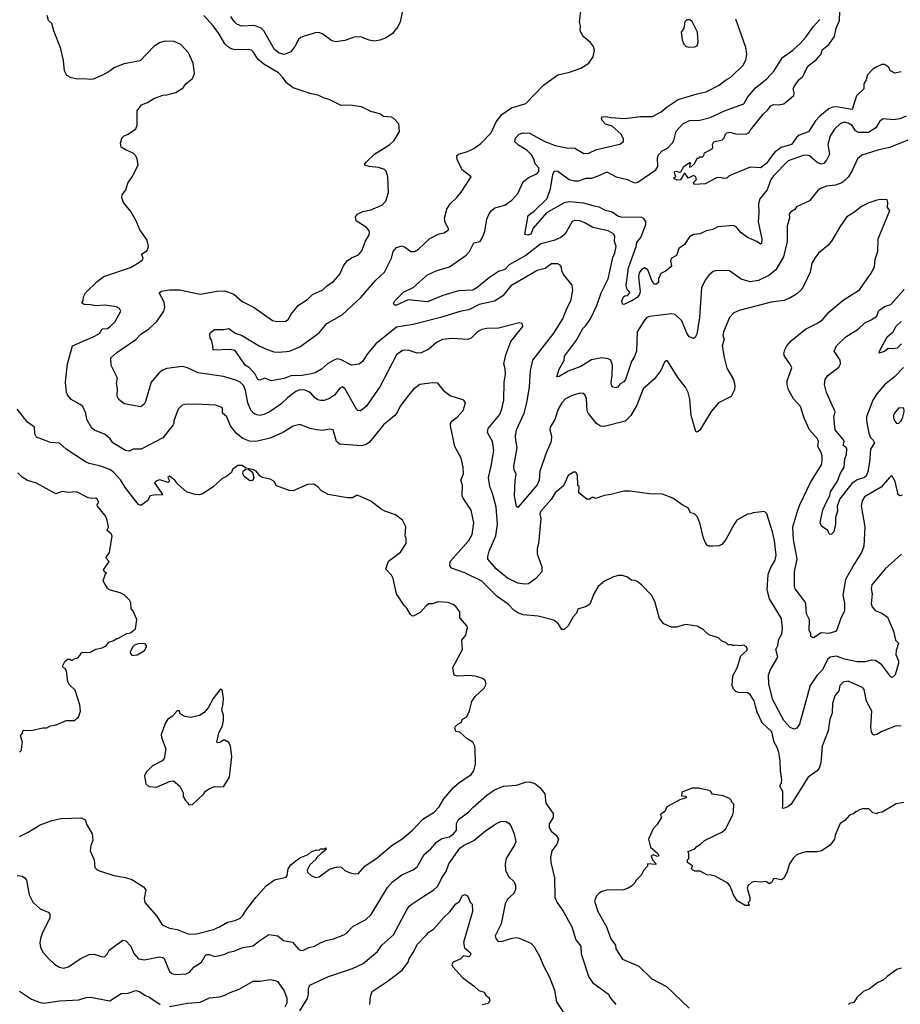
# Model space of a CAD drawing. Extents: x 1863017 to 1989460, y 394564 to 532820.
# Tile 116 of 213: x 1917436 to 1924258, y 509296 to 516922. Entities that reach past the tile are written whole.
import ezdxf

# ---------------------------------------------------------------- set-up
doc = ezdxf.new("R2010")
doc.units = 0

msp = doc.modelspace()

# ---------------------------------------------------------------- linework, layer by layer
at = {"layer": '0CON10XD'}
for points in [[(1924265, 516518), (1924215, 516508), (1924182.5, 516525), (1924167.5, 516555), (1924135.8, 516575.8), (1924115, 516574), (1924075, 516557.5), (1924045, 516538.5), (1924003.5, 516495), (1923993.6, 516455), (1923974.4, 516425.6), (1923975.8, 516385), (1923917.4, 516332.6), (1923885, 516226), (1923765, 516245.8), (1923735, 516243.4), (1923707.4, 516232.6), (1923635.6, 516174.4), (1923601.3, 516138.7), (1923547.4, 516052.6), (1923475, 516026.4), (1923455, 516008.9), (1923415, 515953.8), (1923335, 515931.8), (1923285.5, 515895), (1923261.6, 515868.4), (1923221.3, 515808.7), (1923175, 515773.6), (1923095, 515780.5), (1922963.6, 515726.4), (1922930.8, 515709.2), (1922915, 515693.3), (1922891.7, 515691.7), (1922865, 515700), (1922833.9, 515696.1), (1922745, 515650.6), (1922660, 515645), (1922655, 515660), (1922678.8, 515685), (1922673.3, 515705), (1922655, 515716), (1922613.9, 515693.9), (1922595, 515727.5), (1922585, 515732.5), (1922555, 515682.5), (1922528.3, 515678.3), (1922505, 515690), (1922505, 515700), (1922520, 515705), (1922507.5, 515735), (1922512.5, 515745), (1922525, 515748.8), (1922545, 515740), (1922557, 515743), (1922581.2, 515785), (1922625, 515816.2), (1922630, 515815), (1922625, 515780), (1922640, 515785), (1922665, 515810), (1922685, 515850), (1922695, 515850), (1922705, 515860), (1922725, 515860), (1922735, 515870), (1922740, 515890), (1922799.5, 515920.5), (1922806.2, 515933.8), (1922803.9, 515956.1), (1922813.3, 515975), (1922878.3, 515991.7), (1922894.1, 516005.9), (1922903.8, 516035), (1922913.3, 516045), (1922935, 516050), (1922985, 516038.6), (1923065, 516035.8), (1923085.7, 516044.3), (1923095, 516063.3), (1923195, 516190), (1923229.7, 516220.3), (1923255, 516255.7), (1923275, 516264.4), (1923315, 516262.9), (1923355, 516270), (1923432, 516335), (1923436, 516355), (1923429.2, 516385), (1923435.7, 516405), (1923475, 516458), (1923500.6, 516479.4), (1923544.8, 516565.2), (1923605, 516611.9), (1923635.6, 516645), (1923644.6, 516655.4), (1923652.6, 516687.4), (1923705, 516729.2), (1923747.8, 516792.2), (1923760.6, 516855), (1923786.9, 516915), (1923794.1, 517135.9)], [(1920145, 513649.2), (1920118.9, 513631.1), (1920085, 513620), (1919915, 513632.9), (1919890, 513655), (1919865, 513746.2), (1919835, 513749.2), (1919785, 513740.6), (1919735, 513744.4), (1919685, 513755.6), (1919605, 513785.8), (1919555, 513774.3), (1919473.8, 513725), (1919375, 513680.9), (1919266.2, 513653.8), (1919215, 513657.8), (1919165, 513678.9), (1919116, 513716), (1919068.1, 513775), (1919041.4, 513845), (1919007.1, 513875), (1919006, 513915), (1918955, 513935.6), (1918795, 513944.4), (1918717.7, 513942.3), (1918695, 513935.8), (1918662.5, 513905), (1918628.6, 513815), (1918630, 513795), (1918624.4, 513785), (1918545, 513684.2), (1918376.7, 513595), (1918315, 513595.8), (1918285, 513578.9), (1918255, 513586.2), (1918157.1, 513645), (1918135.4, 513675.4), (1918098.2, 513708.2), (1918015, 513741.9), (1917995, 513758.6), (1917955.6, 513825), (1917946.9, 513875), (1917924.2, 513925), (1917905, 513942.5), (1917835, 513980), (1917805.6, 514015), (1917798.2, 514035), (1917790, 514115), (1917805, 514257.5), (1917843.8, 514396.2), (1918003.9, 514466.1), (1918055, 514490), (1918075, 514526.9), (1918115, 514530.6), (1918135, 514542.5), (1918175.7, 514585), (1918218.8, 514665), (1918208.8, 514685), (1918185, 514698.6), (1918095, 514709.4), (1918025, 514704.4), (1917985, 514714), (1917936.4, 514716.4), (1917920, 514725), (1917920, 514735), (1917926.2, 514743.8), (1917929.2, 514775), (1917945.7, 514805), (1918035, 514894.2), (1918087.6, 514932.4), (1918295, 515002.5), (1918365, 515043.8), (1918390, 515065), (1918392.5, 515075), (1918380, 515105), (1918422.5, 515135), (1918432.5, 515165), (1918422.5, 515215), (1918367.5, 515295), (1918337.5, 515365), (1918296.1, 515436.1), (1918240, 515505), (1918226.7, 515545), (1918230, 515565), (1918256.7, 515605), (1918274.2, 515655.8), (1918306.7, 515705), (1918352.5, 515795), (1918346.7, 515845), (1918335, 515867.5), (1918315, 515887.5), (1918255, 515912.5), (1918222.5, 515935), (1918217.5, 515965), (1918227.5, 516005), (1918245, 516022.5), (1918276.1, 516033.9), (1918335, 516077.5), (1918346.2, 516105), (1918346.7, 516215), (1918378.3, 516261.7), (1918425, 516281.2), (1918475, 516312.5), (1918543.9, 516336.1), (1918575, 516338.8), (1918645, 516358.8), (1918702.5, 516395), (1918722.5, 516425), (1918773.8, 516465), (1918790, 516505), (1918780.8, 516585), (1918744.5, 516664.5), (1918685, 516728.6), (1918632.1, 516752.1), (1918560, 516755), (1918518.3, 516741.7), (1918475, 516714), (1918368.3, 516601.7), (1918245, 516580), (1918165, 516548), (1918135.5, 516524.5), (1918076.9, 516493.1), (1918005, 516461.2), (1917985, 516458), (1917935, 516463.8), (1917885, 516461.2), (1917835, 516471.2), (1917800.5, 516490.5), (1917783.8, 516525), (1917774.2, 516605), (1917754.3, 516695), (1917700, 516835), (1917685, 516893.3), (1917659.2, 516915), (1917649.2, 516955)], [(1924267.4, 512782.6), (1924140.2, 512669.8), (1924036.9, 512545), (1924032.2, 512515), (1924040.5, 512475), (1924033.2, 512396.8), (1924040.6, 512375), (1924064.3, 512345), (1924116.2, 512325), (1924159.2, 512295), (1924205.7, 512185), (1924220.6, 512115), (1924243.1, 512093.1), (1924225.9, 512035.9), (1924224.2, 512005), (1924244.2, 511955), (1924244.2, 511935), (1924218.3, 511848.3), (1924195, 511827.5), (1924185, 511832.5), (1924116, 511926), (1924065, 511958.5), (1924035, 511960), (1923985, 511948.1), (1923925, 511949.5), (1923825, 511969.4), (1923765, 511992.3), (1923714, 511985), (1923693.8, 511966.2), (1923654.6, 511885.4), (1923615, 511845.8), (1923560, 511765), (1923477.5, 511465), (1923457.5, 511435), (1923435, 511428), (1923405, 511440), (1923356.7, 511495), (1923271.2, 511655), (1923238.8, 511775), (1923237.1, 511845), (1923250, 511885), (1923308.1, 511985), (1923293.8, 512045), (1923310.4, 512075), (1923317.5, 512125), (1923341.5, 512165), (1923345.6, 512205), (1923337.5, 512285), (1923245, 512436), (1923227.1, 512505), (1923233.6, 512625), (1923253.5, 512675), (1923288.9, 512735), (1923295.5, 512775), (1923284.5, 512884.5), (1923268.9, 512955), (1923223.3, 513095), (1923205, 513112.5), (1923117, 513103), (1923096.4, 513093.6), (1923075, 513092.5), (1922992.5, 513045), (1922970, 513015), (1922906.7, 512895), (1922875, 512856.7), (1922855, 512846.7), (1922805, 512843.3), (1922775, 512843.3), (1922765, 512850), (1922751.2, 512865), (1922733.8, 512905), (1922706.2, 513025), (1922683.6, 513073.6), (1922662.5, 513095), (1922632.5, 513102.5), (1922615, 513140), (1922575, 513160), (1922495, 513216.7), (1922415, 513246.7), (1922315, 513250), (1922165, 513271.2), (1922115, 513270), (1922015, 513243.8), (1921965, 513237.5), (1921915, 513217.5), (1921895, 513213.3), (1921885, 513220), (1921865, 513220), (1921851.7, 513208.3), (1921828.3, 513208.3), (1921768.3, 513258.3), (1921770, 513305), (1921760, 513315), (1921757.5, 513395), (1921745, 513417.5), (1921725, 513417.5), (1921685, 513392.5), (1921647.9, 513312.1), (1921585, 513256.2), (1921552, 513205), (1921471.9, 513115), (1921465.6, 513095), (1921472.2, 513055), (1921454.1, 512864.1), (1921445.8, 512825), (1921445.8, 512785), (1921480, 512685), (1921481.2, 512645), (1921434, 512595), (1921376.3, 512553.7), (1921345, 512550.5), (1921295, 512557.3), (1921215, 512597.1), (1921127.9, 512667.9), (1921062.8, 512742.8), (1921062.2, 512765), (1921074, 512806), (1921125.4, 512925), (1921136.9, 513015), (1921126.6, 513146.6), (1921102.5, 513245), (1921076.9, 513305), (1921066.7, 513375), (1921088.9, 513465), (1921108.5, 513585), (1921097.5, 513655), (1921075.4, 513695.4), (1921060.6, 513725), (1921065.6, 513755), (1921154.3, 513865), (1921172.1, 513907.9), (1921185.5, 513975), (1921190, 514115), (1921198.9, 514175), (1921197.8, 514217.8), (1921185.6, 514255.6), (1921201.9, 514325), (1921241.3, 514428.7), (1921332.5, 514545), (1921329.3, 514569.3), (1921305, 514573.3), (1921145, 514532.9), (1921055, 514530.6), (1921015, 514521.9), (1920982.5, 514505), (1920934, 514455), (1920906.4, 514443.6), (1920785, 514453.5), (1920710, 514445), (1920665, 514420.6), (1920605, 514370.6), (1920545, 514340.6), (1920515, 514340), (1920445, 514361.5), (1920400.6, 514359.4), (1920355.6, 514325), (1920225, 514079.2), (1920118.6, 513925), (1920075, 513892), (1920055, 513896), (1920045, 513906.2), (1919954, 514065), (1919935, 514079.2), (1919915, 514068), (1919875, 514014.4), (1919835, 513987.8), (1919795, 513973.1), (1919765, 513971.9), (1919745, 513978.1), (1919719.2, 513995), (1919695.6, 514025), (1919675, 514039.5), (1919645, 514051.5), (1919605, 514054.5), (1919575, 514042.2), (1919512.9, 513995), (1919460, 513945), (1919367.3, 513882.7), (1919326.5, 513863.5), (1919297.3, 513857.3), (1919272, 513862), (1919246, 513875), (1919227.5, 513897.5), (1919203.8, 513955), (1919185, 514049.2), (1919168.3, 514088.2), (1919145, 514113.8), (1919110.1, 514130.1), (1919015, 514158.5), (1918817.7, 514187.7), (1918735, 514226.5), (1918695, 514234.4), (1918575, 514220), (1918541.7, 514208.3), (1918515, 514187.1), (1918453.3, 514115), (1918410, 513965), (1918399.4, 513945), (1918375, 513922), (1918245.6, 513945.6), (1918205, 513978.8), (1918191.1, 514005), (1918192.5, 514065), (1918186.7, 514105), (1918194.3, 514145), (1918143.6, 514243.6), (1918141.7, 514301.7), (1918188, 514345), (1918335, 514444.5), (1918375, 514485.5), (1918434.2, 514525), (1918497.1, 514585), (1918551.4, 514665), (1918558.9, 514695), (1918554.4, 514735), (1918516.7, 514805), (1918535, 514819.2), (1918595, 514828.6), (1918675, 514829.4), (1918835, 514796.7), (1918965, 514820), (1919025, 514820.8), (1919095, 514795.8), (1919159.4, 514739.4), (1919252.4, 514692.4), (1919395, 514592.2), (1919425.6, 514584.4), (1919495, 514586.9), (1919515, 514600), (1919538.5, 514641.5), (1919595, 514710), (1919665, 514754.3), (1919705, 514792.9), (1919785, 514829.2), (1919815, 514860), (1919868, 514895), (1919915, 514951.2), (1919943.1, 515015), (1919972, 515055), (1920005, 515077.5), (1920060.7, 515099.3), (1920087.4, 515132.6), (1920115, 515206.7), (1920142.5, 515255), (1920146, 515275), (1920141.2, 515291.2), (1920122.7, 515312.7), (1920042.5, 515365), (1920037.5, 515395), (1920053.9, 515416.1), (1920094.1, 515435.9), (1920155, 515448), (1920240, 515485), (1920271.2, 515515), (1920293.6, 515583.6), (1920288.8, 515705), (1920275, 515747.5), (1920260.7, 515760.7), (1920215, 515776.7), (1920143.6, 515783.6), (1920110, 515795), (1920110, 515805), (1920120.7, 515819.3), (1920188.3, 515881.7), (1920225, 515906.7), (1920302.5, 515955), (1920337.5, 515985), (1920377.5, 516055), (1920372.5, 516115), (1920335, 516157.5), (1920315, 516167.5), (1920255, 516172.5), (1920225, 516192.5), (1920155, 516210), (1920085, 516246.7), (1919995, 516260), (1919925, 516256.7), (1919833.9, 516303.9), (1919795, 516313.8), (1919754.1, 516334.1), (1919685, 516350.8), (1919553.3, 516395), (1919501.7, 516431.7), (1919473.8, 516475), (1919440.3, 516510.3), (1919327.4, 516577.4), (1919282.3, 516612.3), (1919245, 516673.8), (1919231.2, 516685), (1919205, 516690.6), (1919105, 516688.9), (1919075, 516695.6), (1919045, 516712.9), (1919024.4, 516735), (1918978.6, 516815), (1918935.8, 516875), (1918863.3, 516955)], [(1921832.1, 513892.1), (1921825.9, 513985.9), (1921819.5, 514009.5), (1921805, 514026.2), (1921775, 514028.8), (1921715, 514010.8), (1921665, 513985.8), (1921635, 513954.2), (1921607.8, 513905), (1921581.1, 513825), (1921546.4, 513765), (1921542.7, 513745), (1921554.5, 513695), (1921553.5, 513655), (1921516.7, 513573.3), (1921465.6, 513425), (1921459.6, 513355), (1921445, 513318.8), (1921295, 513143.3), (1921285, 513152.5), (1921268.5, 513235), (1921273.5, 513355), (1921283, 513403), (1921267.3, 513435), (1921263.2, 513465), (1921289.2, 513605), (1921280, 513665), (1921276.7, 513695), (1921284.4, 513744.4), (1921343.8, 513875), (1921363.6, 513955), (1921386.4, 514075), (1921393.5, 514205), (1921412.2, 514285), (1921572.9, 514495), (1921644.5, 514605), (1921674.5, 514685), (1921705.6, 514745), (1921720.8, 514825), (1921715.9, 514865.9), (1921651.2, 514945), (1921636.2, 514975), (1921633.3, 515005), (1921621.7, 515021.7), (1921605, 515031.2), (1921555, 515030), (1921506, 514994), (1921445, 514978.2), (1921405, 514955.4), (1921240.9, 514859.1), (1921177.9, 514782.1), (1921115, 514740.9), (1920994.7, 514715.3), (1920915, 514674.5), (1920855, 514664.5), (1920696.7, 514615), (1920485, 514561.1), (1920355, 514539.5), (1920195, 514412.2), (1920127.7, 514332.3), (1920095, 514276), (1920065, 514252.5), (1920005, 514245.7), (1919927, 514287), (1919895, 514294.5), (1919875, 514288.5), (1919820.8, 514255), (1919774.6, 514215.4), (1919725, 514187.8), (1919695, 514178.5), (1919623.8, 514166.2), (1919536.1, 514163.9), (1919485, 514141.9), (1919385, 514124.3), (1919335, 514146), (1919295, 514128.5), (1919279.4, 514135), (1919260.9, 514175), (1919215, 514225.4), (1919181.5, 514245), (1919105, 514359.2), (1919065, 514367.1), (1918933.3, 514363.3), (1918932.5, 514395), (1918921.7, 514441.7), (1918912.5, 514455), (1918910, 514485), (1918915, 514500), (1918945, 514521.2), (1919015, 514521.9), (1919055, 514529.4), (1919106.2, 514495), (1919155, 514478.6), (1919285, 514397.8), (1919333.8, 514375), (1919405, 514348.5), (1919445, 514345.5), (1919525.4, 514354.6), (1919605, 514388.9), (1919755, 514495.8), (1919815, 514567.5), (1919935, 514635.7), (1920079.8, 514770.2), (1920195.5, 514904.5), (1920261.4, 514965), (1920315.8, 515075), (1920330, 515125), (1920355, 515157.5), (1920395, 515171.2), (1920425, 515158), (1920465, 515126), (1920495, 515127.1), (1920525.5, 515144.5), (1920612, 515228), (1920685, 515263.1), (1920725, 515270), (1920757.5, 515295), (1920757.5, 515305), (1920731.7, 515351.7), (1920726.9, 515385), (1920744.4, 515455), (1920769.4, 515495), (1920823.1, 515545), (1920855.3, 515584.7), (1920932.5, 515705), (1920866.4, 515756.4), (1920825.7, 515835.7), (1920821.4, 515868.6), (1920835, 515880), (1920905, 515901.4), (1920953.8, 515925), (1921007, 515963), (1921088.1, 516045), (1921128.3, 516131.7), (1921172.2, 516187.8), (1921245, 516240), (1921357.3, 516272.7), (1921493.8, 516415), (1921604.2, 516495.8), (1921695, 516514.3), (1921783.3, 516545), (1921844.2, 516585.8), (1921878.8, 516635), (1921890, 516685), (1921880, 516715), (1921856.7, 516745), (1921802.3, 516792.3), (1921777.5, 516835), (1921780, 516875), (1921773.3, 516905), (1921786.7, 517005)], [(1920407.5, 517015), (1920382.9, 516905), (1920364.3, 516865), (1920322.9, 516815), (1920275, 516780), (1920227, 516763), (1920185, 516756.5), (1920143.7, 516763.7), (1920085, 516785.7), (1920035, 516789.2), (1919955, 516760.8), (1919885, 516749.4), (1919855, 516757.1), (1919785, 516810), (1919760.9, 516820.9), (1919735, 516821.1), (1919640, 516795), (1919615, 516784.4), (1919595, 516767.5), (1919567.3, 516712.7), (1919535, 516672.2), (1919485, 516652.9), (1919445, 516661.8), (1919410.5, 516690.5), (1919326.8, 516835), (1919306.2, 516856.2), (1919255, 516875.4), (1919155, 516870.9), (1919118.2, 516888.2), (1919098.2, 516908.2), (1919072.1, 516945)], [(1924325, 515990.6), (1924175, 515931.1), (1924085, 515911.1), (1923958.9, 515871.1), (1923925.6, 515844.4), (1923886.1, 515753.9), (1923856.9, 515705), (1923831.9, 515678.1), (1923805, 515658.5), (1923755, 515638.8), (1923685, 515633.3), (1923640, 515615), (1923616.2, 515595), (1923555, 515518.8), (1923455, 515472.5), (1923439.7, 515450.3), (1923408.3, 515431.7), (1923396.7, 515415), (1923400.8, 515385), (1923382.5, 515325), (1923382.2, 515205), (1923354.4, 515085), (1923294.7, 514985.3), (1923240.6, 514939.4), (1923158.5, 514901.5), (1923095, 514891.5), (1923025, 514910.9), (1922935, 514977.8), (1922835, 514979.4), (1922807.9, 514972.1), (1922776.2, 514945), (1922746, 514905), (1922717.5, 514845), (1922703.3, 514615), (1922680.5, 514485), (1922669.8, 514460.2), (1922655, 514451.9), (1922621.9, 514465), (1922603.8, 514495), (1922565, 514590), (1922515, 514638.1), (1922485, 514643.1), (1922315, 514623.3), (1922295, 514614.3), (1922275.4, 514594.6), (1922219.6, 514505), (1922214.5, 514355), (1922198, 514312), (1922174.4, 514275), (1922128.2, 514135), (1922115, 514117.3), (1922087.9, 514102.1), (1922067.5, 514075), (1922055, 514069.4), (1922031.2, 514075), (1922020.5, 514090.5), (1922017.5, 514115), (1922026.8, 514165), (1922027.3, 514245), (1922015, 514284), (1921995, 514294.5), (1921945, 514301.9), (1921865, 514286.9), (1921783.8, 514235), (1921685, 514199.6), (1921615, 514156.9), (1921597.5, 514155), (1921614.2, 514215.8), (1921655, 514282.5), (1921656, 514315), (1921750.2, 514439.8), (1921799.2, 514530.8), (1921823.3, 514555), (1921857.5, 514605), (1921907.6, 514707.6), (1921941.5, 514805), (1921994.6, 514915), (1922030.2, 515079.8), (1922045.5, 515115), (1922056.2, 515165), (1922043.5, 515205), (1922047.3, 515245), (1922035, 515263.1), (1921995, 515286.5), (1921875, 515312.2), (1921815, 515348.9), (1921775, 515364.4), (1921735, 515366.7), (1921715, 515357.5), (1921670.6, 515275), (1921655, 515254.4), (1921627.5, 515235), (1921575, 515211.2), (1921474.3, 515185), (1921355.6, 515095), (1921226.8, 515023.2), (1921195, 514988), (1921145, 514970.4), (1921075.3, 514924.7), (1920978.5, 514845), (1920945, 514826.9), (1920835, 514822.5), (1920713.4, 514786.6), (1920595, 514737.6), (1920445, 514751.1), (1920355, 514710.4), (1920341.3, 514711.3), (1920331.1, 514721.1), (1920341.2, 514745), (1920408.4, 514811.6), (1920485, 514847.5), (1920595.5, 514944.5), (1920662.4, 514977.6), (1920765, 515008.6), (1920895, 515097.5), (1920921.1, 515125), (1920955, 515192.5), (1921002.5, 515205), (1921021.8, 515235), (1921038.8, 515285), (1921055, 515377.5), (1921071.7, 515418.3), (1921090, 515445), (1921117.5, 515465), (1921195, 515485.5), (1921247.4, 515522.6), (1921295.3, 515574.7), (1921335, 515665.8), (1921375, 515696.9), (1921445, 515730.5), (1921457.2, 515745), (1921457.3, 515775), (1921429.5, 515805), (1921418.8, 515845), (1921401.5, 515875), (1921365, 515912.3), (1921299.1, 515949.1), (1921272.9, 515975), (1921275.7, 516005), (1921305.3, 516034.7), (1921335, 516046.2), (1921385, 516042.5), (1921505, 515978.8), (1921585, 515947.5), (1921675, 515929.5), (1921736.3, 515926.3), (1921805, 515886.5), (1921845, 515886.7), (1921904, 515915), (1922085, 515956.7), (1922113, 515977), (1922113.3, 515995), (1922096.7, 516035), (1922026.1, 516096.1), (1921975, 516113.3), (1921952.5, 516135), (1921942.5, 516155), (1921945, 516170), (1921975, 516172.5), (1922015, 516163.3), (1922125, 516156.2), (1922245, 516172), (1922338.3, 516171.7), (1922405, 516207.5), (1922452.4, 516247.6), (1922537, 516303), (1922685, 516347.8), (1922755, 516361.9), (1922856, 516415), (1922905, 516454.3), (1922945, 516476), (1923041.3, 516568.7), (1923061.2, 516608.8), (1923068, 516655), (1923062, 516705), (1923028.8, 516801.2), (1922984.2, 516925)], [(1924302.5, 516175), (1924255, 516154.5), (1924205, 516146.7), (1924125, 516152.5), (1924099.2, 516135), (1924067.5, 516085), (1924011.1, 516048.9), (1923935, 516046.7), (1923911.9, 516061.9), (1923885, 516102.3), (1923855, 516121.1), (1923825, 516128.2), (1923795, 516118.2), (1923747.8, 516075), (1923715, 516022.5), (1923696.1, 515955), (1923709.4, 515880.6), (1923687.3, 515832.7), (1923665, 515808.2), (1923645, 515803.9), (1923615, 515814.5), (1923555, 515866.9), (1923535, 515873.3), (1923505, 515868.5), (1923389.2, 515829.2), (1923275, 515713.3), (1923254.2, 515685), (1923225.6, 515604.4), (1923168.5, 515535), (1923158.8, 515495), (1923162.3, 515425), (1923155.9, 515355.9), (1923185.5, 515225), (1923183, 515187), (1923175, 515182.5), (1923147.5, 515205), (1923074.5, 515234.5), (1923025, 515271.2), (1922986.8, 515316.8), (1922965, 515328), (1922845, 515317.5), (1922805, 515295.8), (1922755, 515286.9), (1922707, 515263), (1922655, 515258.1), (1922625, 515240.6), (1922585, 515179.5), (1922541.1, 515148.9), (1922524.2, 515095.8), (1922484.4, 515075), (1922477.5, 515055), (1922485.6, 515015), (1922481.2, 515008.8), (1922445, 514977.3), (1922403, 514957), (1922385.5, 514915), (1922384.3, 514885), (1922365, 514870.8), (1922355, 514874.2), (1922332.5, 514902.5), (1922302.5, 514985), (1922275, 514999.4), (1922255, 514989.4), (1922235, 514961.2), (1922228.9, 514928.9), (1922243.1, 514815), (1922235, 514788.8), (1922219.1, 514770.9), (1922178.6, 514745), (1922115, 514715.8), (1922105, 514718.8), (1922100.5, 514745), (1922113.3, 514775), (1922125, 514784.2), (1922145.7, 514784.3), (1922163.8, 514805), (1922161.2, 514815), (1922142.9, 514832.9), (1922134.6, 514864.6), (1922151.5, 514998.5), (1922212.8, 515165), (1922216.4, 515195), (1922248.1, 515235), (1922285.6, 515335), (1922285.7, 515355), (1922271.8, 515381.8), (1922255, 515390.5), (1922095, 515393.4), (1922070.7, 515400.7), (1922025, 515430.6), (1921975, 515443.7), (1921925, 515470.4), (1921885, 515476.3), (1921805, 515501), (1921695, 515509.7), (1921655, 515502.5), (1921518, 515425), (1921412.7, 515307.3), (1921395, 515260), (1921373.2, 515253.2), (1921348.3, 515258.3), (1921374.3, 515405.7), (1921421.2, 515438.8), (1921522.7, 515537.3), (1921547.3, 515612.7), (1921565, 515722.5), (1921579.5, 515750.5), (1921605, 515747.5), (1921693.8, 515685), (1921735, 515674.6), (1921765, 515674.7), (1921825, 515694.7), (1921865, 515695.3), (1921925, 515715.9), (1921985, 515743.1), (1922056.2, 515705), (1922144.1, 515684.1), (1922185, 515662.9), (1922205, 515659.2), (1922225, 515663.8), (1922365, 515758.1), (1922378.7, 515785), (1922377.5, 515852.5), (1922384, 515876), (1922413.7, 515906.3), (1922455, 515926), (1922492.8, 515967.2), (1922503.1, 515986.9), (1922521.1, 516058.9), (1922572.9, 516115), (1922625, 516139.6), (1922705, 516144.6), (1922785, 516163.6), (1922895, 516216.4), (1923045, 516271.2), (1923076.7, 516325), (1923135, 516393.3), (1923225, 516464.4), (1923277.9, 516522.1), (1923345, 516630), (1923425, 516685.5), (1923485, 516739.4), (1923525.6, 516785), (1923582.2, 516865), (1923635, 516922.5)], [(1922625, 516707.5), (1922665, 516712.5), (1922685, 516720), (1922693, 516747), (1922686.7, 516825), (1922646.4, 516906.4), (1922625, 516920), (1922605, 516920), (1922590, 516905), (1922580, 516855), (1922560, 516825), (1922567.5, 516765), (1922581.7, 516731.7), (1922600, 516715), (1922625, 516707.5)], [(1924275, 513238.8), (1924255, 513233.3), (1924241.2, 513245), (1924218.6, 513345), (1924195, 513387.5), (1924185, 513386.7), (1924175, 513376.7), (1924109.5, 513300.5), (1923980.5, 513225), (1923963.8, 513195), (1923955.6, 513155.6), (1923982.7, 512992.7), (1923974.4, 512845), (1923957.8, 512795), (1923901.8, 512705), (1923833.5, 512585), (1923813.3, 512465), (1923826.7, 512405), (1923825.8, 512344.2), (1923795, 512280), (1923767.5, 512195), (1923755, 512183.3), (1923705, 512168.6), (1923645, 512173.5), (1923585, 512134.2), (1923565, 512143.3), (1923563.8, 512165), (1923552.4, 512192.4), (1923553.6, 512273.6), (1923531.2, 512321.2), (1923526.3, 512396.3), (1923518.6, 512415), (1923444.2, 512515), (1923438.6, 512535), (1923438.5, 512645), (1923460, 512745), (1923431.1, 512895), (1923424.5, 512995), (1923465, 513123.3), (1923478.9, 513165), (1923563.3, 513336.7), (1923646.9, 513475), (1923653.3, 513505), (1923651.5, 513545), (1923643.1, 513575), (1923618.9, 513615), (1923623.3, 513655), (1923617.1, 513675), (1923555.5, 513745), (1923513.2, 513835), (1923485.6, 513925), (1923430.5, 513985), (1923390.8, 514055), (1923380.4, 514095), (1923382.7, 514125), (1923418, 514225), (1923408.1, 514248.1), (1923360, 514315), (1923356.7, 514335), (1923364.1, 514365.9), (1923380, 514395), (1923415, 514436.7), (1923523.8, 514525), (1923611.4, 514568.6), (1923655, 514597.5), (1923703.1, 514656.9), (1923815, 514748.6), (1923940.9, 514829.1), (1924036.7, 514965), (1924059.3, 515010.7), (1924063.6, 515066.4), (1924083, 515127), (1924086.7, 515225), (1924177.5, 515445), (1924158.3, 515468.3), (1924162.5, 515505), (1924155, 515527.5), (1924105, 515530), (1924075, 515523.3), (1924015, 515503.8), (1923957.5, 515475), (1923895.5, 515424.5), (1923843.8, 515395), (1923794.5, 515325.5), (1923725, 515206.2), (1923696.6, 515173.4), (1923625, 515113.8), (1923596, 515075), (1923572.9, 515035), (1923558.6, 514965), (1923516.8, 514873.2), (1923494.3, 514835.7), (1923455, 514795.8), (1923397.9, 514762.1), (1923355, 514745.8), (1923257, 514733), (1923009.5, 514670.5), (1922969.5, 514650.5), (1922936, 514615), (1922889.4, 514505), (1922884.4, 514475), (1922894.5, 514445), (1922878.9, 514395), (1922893.1, 514305), (1922915, 514222.5), (1922965.8, 514135), (1922975.8, 514085.8), (1922974.2, 514055), (1922947.6, 514002.4), (1922850, 513955), (1922792.5, 513887.5), (1922705, 513743.3), (1922685, 513727.5), (1922675, 513732.5), (1922638.9, 513855), (1922627.9, 513982.1), (1922613.3, 514035), (1922594.3, 514075), (1922535, 514151.2), (1922455, 514280), (1922445, 514280), (1922431.7, 514268.3), (1922402, 514205), (1922352, 514138), (1922265, 514062), (1922215.6, 513935), (1922170, 513855), (1922127, 513813), (1921965, 513771.1), (1921935, 513774.4), (1921904.7, 513794.7), (1921841.1, 513871.1), (1921832.1, 513892.1)], [(1924282.1, 514227.9), (1924213.9, 514156.1), (1924135.9, 514094.1), (1924075.7, 514025), (1924045, 513975.8), (1923995.5, 513845), (1923995.5, 513815), (1924015, 513720), (1924028.1, 513685), (1924047.8, 513665), (1924057.3, 513645), (1924028.1, 513595), (1924020, 513495), (1924007, 513423), (1923993.5, 513386.5), (1923980, 513375), (1923925, 513358.1), (1923881.7, 513328.3), (1923790.4, 513209.6), (1923769.6, 513155), (1923770.8, 513115), (1923755.5, 513065), (1923756.9, 513015), (1923742, 512955), (1923725, 512936.7), (1923710, 512935), (1923696.7, 512965), (1923648.3, 512998.3), (1923636, 513025), (1923658.2, 513125), (1923691.8, 513198.2), (1923710.9, 513235), (1923718.2, 513265), (1923771.2, 513348.8), (1923792.1, 513405), (1923823.3, 513455), (1923828.7, 513521.3), (1923840.3, 513555), (1923844.6, 513594.6), (1923838.4, 513608.4), (1923815.8, 513625), (1923822, 513655), (1923816.9, 513666.9), (1923752.8, 513745), (1923743.5, 513845), (1923753.3, 513885), (1923687.3, 514035), (1923672, 514095), (1923676, 514135), (1923696.2, 514165), (1923780.7, 514229.3), (1923795.7, 514255), (1923792, 514285), (1923746, 514355), (1923764.2, 514395), (1923836, 514465), (1923932, 514525), (1923982, 514575), (1924032.2, 514597.8), (1924075, 514625.7), (1924089.3, 514665), (1924098.9, 514675), (1924135, 514700.3), (1924185, 514715.7), (1924288.6, 514831.4)], [(1924268.2, 514411.8), (1924235, 514377.8), (1924195, 514371.2), (1924165, 514376), (1924135, 514351.2), (1924095, 514340), (1924096.7, 514355), (1924155, 514465.6), (1924202.7, 514505), (1924225, 514547.3), (1924265, 514583.8)], [(1924265, 511449.5), (1924225, 511452.2), (1924115, 511408.9), (1924075, 511384.3), (1924055, 511381.2), (1924045, 511386.2), (1924034.4, 511404.4), (1924030, 511445), (1924036.5, 511565), (1923996.4, 511645), (1923977.1, 511735), (1923965, 511749.2), (1923855, 511798), (1923815, 511790), (1923790, 511765), (1923782.2, 511725), (1923751.9, 511685), (1923732.2, 511625), (1923729.4, 511550.6), (1923711.9, 511505), (1923698.9, 511415), (1923651.5, 511295), (1923642.2, 511165), (1923630, 511125), (1923615, 511104.3), (1923543.1, 511055), (1923413.1, 510846.9), (1923386.2, 510825), (1923351.7, 510811.7), (1923344.2, 510815), (1923349.2, 510835), (1923346.9, 510945), (1923324.4, 510985), (1923338.9, 511015), (1923341.1, 511035), (1923330.5, 511105), (1923328.2, 511185), (1923316.5, 511246.5), (1923304.6, 511285), (1923282, 511325), (1923263.2, 511405), (1923188.2, 511475), (1923148, 511558), (1923135.5, 511605), (1923125, 511646.2), (1923093.8, 511695), (1923075, 511708), (1923005, 511710.8), (1922985, 511718), (1922966.8, 511736.8), (1922955.7, 511765), (1922960.7, 511839.3), (1922995, 511901.2), (1923023.3, 511995), (1923070, 512035), (1923073.3, 512045), (1923065, 512067.5), (1923045, 512077.5), (1923015, 512072.5), (1922975, 512077.5), (1922962.5, 512072.5), (1922955, 512080), (1922925, 512080), (1922907, 512097), (1922875, 512107.5), (1922850, 512135), (1922775, 512157.5), (1922732.5, 512195), (1922685, 512223.3), (1922595, 512237.5), (1922523, 512217), (1922485, 512217.5), (1922425, 512242.5), (1922393.3, 512285), (1922356.2, 512415), (1922330, 512465), (1922253.3, 512545), (1922220.5, 512570.5), (1922205, 512578), (1922175, 512580), (1922145, 512603.3), (1922105, 512616.7), (1922075, 512616.7), (1922035, 512606.7), (1921966.4, 512573.6), (1921917, 512533), (1921883.3, 512475), (1921873.8, 512446.2), (1921853.9, 512396.1), (1921823.9, 512376.1), (1921760, 512355), (1921748.8, 512325), (1921723, 512297), (1921685, 512227.5), (1921655, 512200), (1921635, 512197.5), (1921606.7, 512245), (1921575, 512271.2), (1921453, 512303), (1921335, 512312.9), (1921295, 512327.1), (1921265, 512347.5), (1921220, 512395), (1921135, 512453.1), (1921015, 512572.5), (1920885, 512637.5), (1920781.2, 512675), (1920767.1, 512695), (1920770.6, 512725), (1920915, 512889.2), (1920940.6, 512935), (1920953.3, 513025), (1920933.6, 513123.6), (1920871.9, 513215), (1920864.6, 513234.6), (1920867.4, 513317.4), (1920854.5, 513355), (1920874.4, 513405), (1920872.2, 513455), (1920855.8, 513525), (1920808, 513615), (1920773.8, 513775), (1920773.8, 513795), (1920786.1, 513813.9), (1920825.7, 513844.3), (1920871.2, 513895), (1920890, 513955), (1920877.5, 513975), (1920769.5, 514009.5), (1920730.5, 514040.5), (1920675, 514106.7), (1920635, 514110), (1920535, 514096.2), (1920483.4, 514056.6), (1920450, 514015), (1920382.8, 513927.2), (1920361.3, 513878.7), (1920342.5, 513855), (1920252.9, 513785), (1920145, 513649.2)], [(1919770, 510465), (1919737, 510433), (1919726.4, 510413.6), (1919682.5, 510375), (1919662.5, 510335), (1919665, 510320), (1919695, 510292.5), (1919728.3, 510278.3), (1919755, 510282.5), (1919836.4, 510343.6), (1919895, 510360), (1919925, 510357.5), (1919955, 510332.5), (1919995, 510313.3), (1920035, 510306.7), (1920060.7, 510309.3), (1920110, 510365), (1920205, 510430), (1920320.7, 510529.3), (1920395, 510576), (1920478.8, 510645), (1920559.5, 510730.5), (1920646, 510785), (1920684.2, 510825), (1920721.7, 510888.3), (1920796.2, 510975), (1920838.5, 511011.5), (1920933.2, 511076.8), (1920954, 511105), (1920968, 511155), (1920964, 511274), (1920962, 511295), (1920945, 511326.2), (1920902.7, 511352.7), (1920845, 511402.5), (1920815, 511410), (1920807.5, 511435), (1920810, 511445), (1920830, 511465), (1920855, 511477.5), (1920867.5, 511505), (1920898.8, 511521.2), (1920921.7, 511568.3), (1920938.8, 511641.2), (1920965, 511678.8), (1921035, 511743.3), (1921050, 511775), (1921042.5, 511805), (1921025, 511818), (1920975, 511835.7), (1920925, 511841.4), (1920826.4, 511836.4), (1920802.5, 511845), (1920792, 511905), (1920866.7, 512045), (1920862, 512115), (1920892, 512155), (1920906.2, 512215), (1920903.3, 512225), (1920845, 512290), (1920846.2, 512335), (1920815.8, 512375.8), (1920795, 512393.3), (1920755, 512408.8), (1920675, 512413.8), (1920635, 512398.8), (1920605, 512396.7), (1920587.5, 512385), (1920539.3, 512330.7), (1920485, 512303.3), (1920473.9, 512303.9), (1920462.5, 512315), (1920434, 512364), (1920414.2, 512384.2), (1920356, 512475), (1920330, 512595), (1920315, 512620), (1920273.3, 512665), (1920291.7, 512728.3), (1920385, 512797.5), (1920430, 512865), (1920430, 512905), (1920422.5, 512925), (1920427, 512993), (1920402.5, 513045), (1920346.1, 513086.1), (1920264.1, 513114.1), (1920235, 513130), (1920155, 513193.3), (1920057, 513237), (1920045, 513237.5), (1920015, 513217.5), (1919975, 513217.5), (1919825, 513243.8), (1919773.2, 513273.2), (1919744.2, 513304.2), (1919715, 513323.8), (1919665, 513321.2), (1919555, 513273.8), (1919524.1, 513274.1), (1919425, 513312.5), (1919405, 513347.5), (1919375, 513362.5), (1919315, 513376.7), (1919295, 513390), (1919267.5, 513425), (1919245.9, 513435.9), (1919200, 513445), (1919238.3, 513418.3), (1919245.7, 513395), (1919250.4, 513375), (1919245, 513356.9), (1919235, 513349.3), (1919215, 513352.3), (1919174.2, 513384.2), (1919163.5, 513405), (1919167.5, 513425), (1919192.5, 513445), (1919158.1, 513468.1), (1919125, 513468.6), (1919085, 513437.5), (1919075.9, 513414.1), (1919037.3, 513382.7), (1919002.5, 513365), (1918935.8, 513304.2), (1918855, 513248.8), (1918825, 513241.2), (1918795, 513244), (1918727.5, 513265), (1918660, 513325), (1918637.5, 513355), (1918595, 513387.5), (1918583.8, 513376.2), (1918593.3, 513355), (1918593.3, 513345), (1918585, 513336.7), (1918521.4, 513358.6), (1918495, 513349.2), (1918480.6, 513335), (1918543.3, 513245), (1918540, 513240), (1918487, 513243), (1918447.5, 513235), (1918425, 513196.2), (1918375, 513160), (1918355, 513168), (1918335, 513191.9), (1918255, 513296.7), (1918217.9, 513357.9), (1918165, 513414.4), (1918142.7, 513432.7), (1918085.3, 513455.3), (1918055, 513467.5), (1917973.7, 513483.7), (1917946.2, 513496.2), (1917795.9, 513595.9), (1917745, 513641.2), (1917675, 513646), (1917565, 513687.5), (1917554.1, 513714.1), (1917550, 513765), (1917496.2, 513805), (1917416, 513905)], [(1924245, 513793.3), (1924265.7, 513814.3), (1924277.3, 513842.7), (1924288.8, 513885), (1924285, 513916.7), (1924245, 513913.8), (1924214.2, 513875), (1924205.8, 513855), (1924206, 513835), (1924215, 513813.3), (1924228, 513798), (1924245, 513793.3)], [(1917435, 511250), (1917450, 511265), (1917452.5, 511295), (1917457.5, 511325), (1917442.5, 511375), (1917457.5, 511395), (1917461.7, 511418.3), (1917525, 511416.7), (1917615, 511438), (1917645, 511438), (1917675, 511452), (1917718.8, 511461.2), (1917795, 511494), (1917856.4, 511493.6), (1917890.7, 511519.3), (1917906.7, 511565), (1917901.2, 511615), (1917865, 511730), (1917820.7, 511770.7), (1917807.5, 511795), (1917797, 511877), (1917790, 511895), (1917773.6, 511903.6), (1917767.5, 511915), (1917785, 511950), (1917805, 511970), (1917825, 511970), (1917831.7, 511961.7), (1917845, 511960), (1917851.7, 511968.3), (1917885, 511980), (1917905, 512000), (1917910, 512015), (1917925, 512022.5), (1917979.3, 512020.7), (1918025, 512046.7), (1918075, 512057.5), (1918105, 512072.5), (1918125, 512100), (1918165, 512112.5), (1918185, 512130), (1918195, 512130), (1918265, 512167.5), (1918295, 512172.5), (1918332.5, 512205), (1918342.5, 512275), (1918315, 512340), (1918298.3, 512358.3), (1918297.5, 512405), (1918287.5, 512425), (1918245, 512467.5), (1918215, 512482.5), (1918130, 512505), (1918115, 512520), (1918082.5, 512575), (1918101.2, 512628.8), (1918110, 512635), (1918095, 512642.5), (1918085, 512660), (1918128, 512725), (1918104, 512755), (1918131.2, 512795), (1918153.1, 512925), (1918145, 512940), (1918114, 512965), (1918124, 512995), (1918111.4, 513055), (1918095.4, 513085.4), (1918037.5, 513155), (1918036.7, 513165), (1918050, 513185), (1918035, 513208.8), (1918025, 513216), (1917995, 513213.3), (1917965, 513218.8), (1917875, 513263.8), (1917815, 513259.2), (1917765, 513268.6), (1917715, 513248.8), (1917565, 513332.5), (1917495, 513352.5), (1917455, 513378), (1917421.7, 513411.7)], [(1918308.3, 511998.3), (1918345, 512002.5), (1918402.5, 512035), (1918417.5, 512065), (1918417.5, 512075), (1918405, 512090), (1918353, 512087), (1918325, 512077.5), (1918312.5, 512065), (1918292.5, 512025), (1918293, 512013), (1918308.3, 511998.3)], [(1918745, 510840), (1918775, 510842.5), (1918863, 510927), (1918875, 510947.5), (1918902.5, 510965), (1918945, 510982.5), (1919015, 510980), (1919061.2, 511055), (1919078, 511215), (1919068.8, 511295), (1919055, 511322.5), (1919025, 511342.5), (1919015, 511342.5), (1918985, 511322.5), (1918965, 511320), (1918962.5, 511325), (1918978, 511395), (1919005.7, 511454.3), (1919013.9, 511493.9), (1919015.8, 511535), (1919000.8, 511575), (1919012.5, 511625), (1919014, 511665), (1919005, 511732.5), (1918995, 511737.5), (1918985, 511732.5), (1918934.2, 511665), (1918895, 511593.3), (1918864.2, 511555.8), (1918828.3, 511531.7), (1918761.7, 511518.3), (1918715, 511524), (1918680, 511545), (1918675, 511570), (1918655, 511570), (1918617.5, 511525), (1918583.3, 511505), (1918564.1, 511475.9), (1918532.5, 511385), (1918533, 511363), (1918567.5, 511275), (1918555, 511200), (1918538.3, 511181.7), (1918465, 511142.5), (1918416.4, 511093.6), (1918403.3, 511065), (1918413.9, 511003.9), (1918435, 510982.5), (1918495, 510976.7), (1918595, 511022.5), (1918627, 511027), (1918677.5, 510985), (1918702.5, 510935), (1918702.5, 510905), (1918720, 510875), (1918740, 510855), (1918740, 510845), (1918745, 510840)], [(1917415, 510294), (1917455, 510288), (1917476.7, 510275), (1917487.3, 510257.3), (1917510, 510145), (1917537, 510087), (1917593.3, 510035), (1917655, 510008.8), (1917670, 509995), (1917670, 509965), (1917610, 509845), (1917597.5, 509805), (1917592.7, 509772.7), (1917595.8, 509735.8), (1917618.1, 509698.1), (1917663.8, 509645), (1917705, 509608), (1917744.5, 509584.5), (1917775, 509575.8), (1917815, 509587.1), (1917905, 509648.9), (1917975, 509682.7), (1918013.1, 509683.1), (1918075, 509662.5), (1918095, 509667.5), (1918112.5, 509685), (1918128.8, 509715), (1918235, 509794), (1918256.8, 509786.8), (1918297.5, 509745), (1918320.7, 509690.7), (1918355, 509649.2), (1918401.7, 509641.7), (1918515, 509663.1), (1918545, 509659.2), (1918555, 509650), (1918595, 509548.8), (1918615.6, 509535.6), (1918645, 509528.1), (1918725, 509533.1), (1918751.2, 509545), (1918788, 509585), (1918845, 509623.5), (1918874.7, 509675.3), (1918885, 509682.2), (1918905, 509682.2), (1918945, 509667.3), (1918985, 509673.1), (1919025, 509683.3), (1919055, 509699.5), (1919095, 509707.3), (1919163.8, 509736.2), (1919245, 509748.8), (1919287.1, 509785), (1919365, 509837.1), (1919435, 509827.1), (1919480.3, 509790.3), (1919547.9, 509777.9), (1919595, 509722.5), (1919615, 509712.2), (1919635, 509714.4), (1919675, 509735.5), (1919720, 509745), (1919765, 509771.9), (1919810.9, 509789.1), (1919867.2, 509802.8), (1919947.2, 509832.8), (1919965.8, 509845), (1920018.5, 509901.5), (1920115, 509949.4), (1920158.3, 509991.7), (1920285, 510200.8), (1920324.2, 510245), (1920395, 510298.6), (1920485, 510337.5), (1920515, 510360), (1920569.2, 510455), (1920620.2, 510499.8), (1920665, 510552.8), (1920705, 510579.4), (1920765, 510591.8), (1920797.7, 510615), (1920819.3, 510645), (1920819.7, 510695), (1920835, 510728.2), (1920914.3, 510785.7), (1920945, 510820), (1921055.8, 510915), (1921115, 510956.2), (1921185, 510985.3), (1921285, 510993.2), (1921355, 511017.2), (1921385, 511020), (1921426.9, 511006.9), (1921465.8, 510975), (1921503.1, 510925), (1921511.4, 510855), (1921567.5, 510775), (1921568.3, 510741.7), (1921537, 510693), (1921536.7, 510663.3), (1921556, 510635), (1921591.2, 510605), (1921611.2, 510575), (1921597.5, 510535), (1921558.9, 510485), (1921546.9, 510435), (1921549.4, 510395), (1921580, 510275), (1921581.4, 510125), (1921597.6, 510087.6), (1921645, 510016.2), (1921712.5, 509895), (1921744.5, 509794.5), (1921784.2, 509745), (1921786.4, 509686.4), (1921844.3, 509505), (1921875, 509462), (1921996.2, 509375), (1922011.2, 509345), (1922054.2, 509294.2)], [(1924285, 510860), (1924225, 510847.5), (1924117, 510783), (1924085, 510780), (1924075, 510770), (1924045, 510780), (1924015, 510810), (1923965, 510810), (1923935, 510800), (1923925, 510790), (1923915, 510790), (1923895, 510770), (1923865, 510760), (1923829.3, 510720.7), (1923792.5, 510695), (1923753, 510607), (1923747.5, 510575), (1923715, 510527.5), (1923646.4, 510483.6), (1923615, 510477.5), (1923525, 510476.7), (1923460, 510455), (1923430.7, 510429.3), (1923400, 510385), (1923382.5, 510325), (1923357.5, 510275), (1923346.1, 510263.9), (1923335, 510260), (1923285, 510270), (1923275, 510266.7), (1923260.5, 510239.5), (1923245, 510230), (1923215, 510247.5), (1923175, 510242.5), (1923125, 510247.5), (1923105, 510240), (1923080, 510215), (1923072.5, 510195), (1923093, 510123), (1923091.7, 510098.3), (1923080, 510085), (1923081.7, 510071.7), (1923090, 510065), (1923085, 510060), (1923055, 510062.5), (1922995, 510097.5), (1922966.7, 510145), (1922940.7, 510210.7), (1922923, 510233), (1922825, 510287.5), (1922793, 510297), (1922758.3, 510298.3), (1922707, 510327), (1922668.3, 510328.3), (1922650, 510335), (1922640, 510345), (1922648.3, 510368.3), (1922610, 510395), (1922610, 510415), (1922620, 510425), (1922620, 510465), (1922611.7, 510478.3), (1922665, 510500), (1922680.7, 510519.3), (1922710, 510535), (1922740, 510565), (1922831.7, 510608.3), (1922875, 510630), (1922906.7, 510655), (1922960, 510765), (1922967, 510787), (1922967.5, 510845), (1922950, 510865), (1922950, 510875), (1922935, 510890), (1922885, 510910), (1922803, 510923), (1922786.4, 510946.4), (1922775, 510952.5), (1922695, 510970), (1922645, 510970), (1922565, 510940), (1922561.7, 510911.7), (1922597, 510907), (1922600, 510895), (1922549.3, 510880.7), (1922450, 510825), (1922435, 510790), (1922400, 510765), (1922407, 510743), (1922372.5, 510685), (1922343.9, 510656.1), (1922307.5, 510575), (1922324, 510514), (1922376.4, 510466.4), (1922387.5, 510445), (1922375, 510440), (1922345, 510452.5), (1922327.5, 510445), (1922338.8, 510415), (1922365, 510387.5), (1922365, 510380), (1922300, 510385), (1922300, 510365), (1922270, 510335), (1922250, 510295), (1922210, 510255), (1922205, 510240), (1922175, 510210), (1922150, 510195), (1922113, 510183), (1921985, 510180), (1921945, 510170), (1921925, 510157.5), (1921903.9, 510136.1), (1921888.8, 510095), (1921914.4, 510014.4), (1921980.8, 509895), (1922015, 509803.3), (1922052.5, 509755), (1922054, 509725), (1922105, 509646.2), (1922232.1, 509592.1), (1922333.5, 509493.5), (1922447.5, 509435), (1922622, 509265)], [(1917433.2, 510596.8), (1917501.3, 510628.7), (1917593.2, 510686.8), (1917685, 510720.8), (1917754.2, 510735.8), (1917915, 510740), (1917942.5, 510725), (1917956.4, 510686.4), (1917996.7, 510615), (1918003.3, 510565), (1917988, 510525), (1917981.2, 510485), (1918013.8, 510415), (1918017.5, 510355), (1918036.4, 510336.4), (1918055, 510328.8), (1918164.3, 510294.3), (1918255, 510279.2), (1918305, 510263.8), (1918395, 510206.7), (1918413, 510183), (1918398.8, 510115), (1918404, 510085), (1918498.8, 509978.8), (1918540.3, 509910.3), (1918595, 509886), (1918655, 509876), (1918745, 509840), (1918805, 509840.8), (1918936.1, 509876.1), (1918984.5, 509895.5), (1919045, 509932.2), (1919105, 509945.8), (1919145, 509963.8), (1919165, 509983.3), (1919187.7, 510022.3), (1919265.9, 510124.1), (1919345.8, 510214.2), (1919410.5, 510259.5), (1919499.3, 510280.7), (1919507, 510293), (1919516.7, 510345), (1919536.7, 510375), (1919565, 510400), (1919605, 510430), (1919670, 510455), (1919695, 510476.7), (1919735, 510492.5), (1919755, 510490), (1919765, 510500), (1919795, 510500), (1919808.3, 510508.3), (1919810, 510495), (1919770, 510465)], [(1919605.7, 509245), (1919665, 509340), (1919674, 509375), (1919672.3, 509417.7), (1919683.3, 509445), (1919829.2, 509510.8), (1920015, 509572.9), (1920097.6, 509612.4), (1920207.5, 509705), (1920240, 509755), (1920330.6, 509835), (1920436.3, 510033.7), (1920458.9, 510061.1), (1920565.4, 510134.6), (1920645, 510181.4), (1920675, 510210), (1920705.4, 510274.6), (1920739.4, 510325), (1920761.4, 510385), (1920845.4, 510504.6), (1920875, 510525.6), (1920955, 510564.4), (1921045, 510639.4), (1921125, 510693.1), (1921165, 510713.8), (1921205, 510711.2), (1921225, 510698.8), (1921244.3, 510674.3), (1921267.1, 510615), (1921280, 510555), (1921267.5, 510525), (1921203.3, 510425), (1921195.6, 510385), (1921199.4, 510335), (1921222.5, 510285), (1921266.2, 510245), (1921276, 510215), (1921277.5, 510185), (1921264, 510155), (1921215, 510110), (1921196.7, 510075), (1921165, 509920), (1921120, 509825), (1921124, 509805), (1921140, 509785), (1921165, 509781.4), (1921251.7, 509808.3), (1921285, 509812.5), (1921305, 509809.2), (1921395, 509768.8), (1921418.8, 509745), (1921465, 509663.3), (1921492.5, 509595), (1921539.2, 509505), (1921579.2, 509405), (1921594.2, 509315), (1921685.9, 509175.9)], [(1920148, 509295), (1920152.9, 509357.1), (1920166, 509395), (1920291.4, 509478.6), (1920398.9, 509561.1), (1920445, 509622.5), (1920452.3, 509647.7), (1920485, 509696), (1920517.4, 509762.6), (1920586.7, 509833.3), (1920605.5, 509854.5), (1920645, 509880), (1920721.2, 509968.8), (1920765, 510008.5), (1920814.4, 510075), (1920839.2, 510090.8), (1920865, 510138.8), (1920885, 510146), (1920905, 510136.7), (1920926.2, 510086.2), (1920941.2, 510071.2), (1920944.4, 510015), (1920874.2, 509774.2), (1920882.3, 509732.3), (1920925, 509696.7), (1920930, 509685), (1920926.7, 509675), (1920915, 509663.8), (1920875, 509672.5), (1920852.3, 509647.7), (1920795, 509623.3), (1920783.8, 509605), (1920791.2, 509585), (1920865, 509503.8), (1920957.3, 509437.3), (1920993.4, 509403.4), (1921035, 509390), (1921045.9, 509365.9), (1921072, 509345), (1921077.5, 509325), (1921065, 509303.3), (1921018.3, 509291.7)], [(1924265, 509576.7), (1924230, 509565), (1924155, 509512.5), (1924125, 509482.5), (1924083.9, 509466.1), (1924016.1, 509413.9), (1923975, 509397.5), (1923925, 509352.5), (1923899.3, 509310.7), (1923865, 509302.5), (1923857.5, 509295)], [(1918595, 509278.6), (1918734.6, 509305.4), (1918835, 509313.1), (1918905, 509345.8), (1918985, 509354.2), (1919025, 509367.1), (1919065, 509388.6), (1919135, 509414), (1919245, 509476), (1919295, 509474), (1919375, 509488), (1919415, 509481.2), (1919432.3, 509472.3), (1919485, 509400), (1919505.8, 509344.2), (1919504, 509305), (1919488.8, 509275)], [(1917435, 509398.8), (1917527.5, 509335), (1917595, 509309.2), (1917624.3, 509304.3), (1917745, 509322.2), (1917895, 509330.8), (1917951.9, 509348.1), (1917985, 509352), (1918135, 509322.5), (1918221.2, 509378.8), (1918275, 509383.1), (1918335, 509402.9), (1918364.2, 509394.2), (1918405, 509366), (1918445, 509349.4), (1918525, 509294.3)]]:
    msp.add_lwpolyline(points, dxfattribs=at)

doc.saveas('drawing.dxf')
